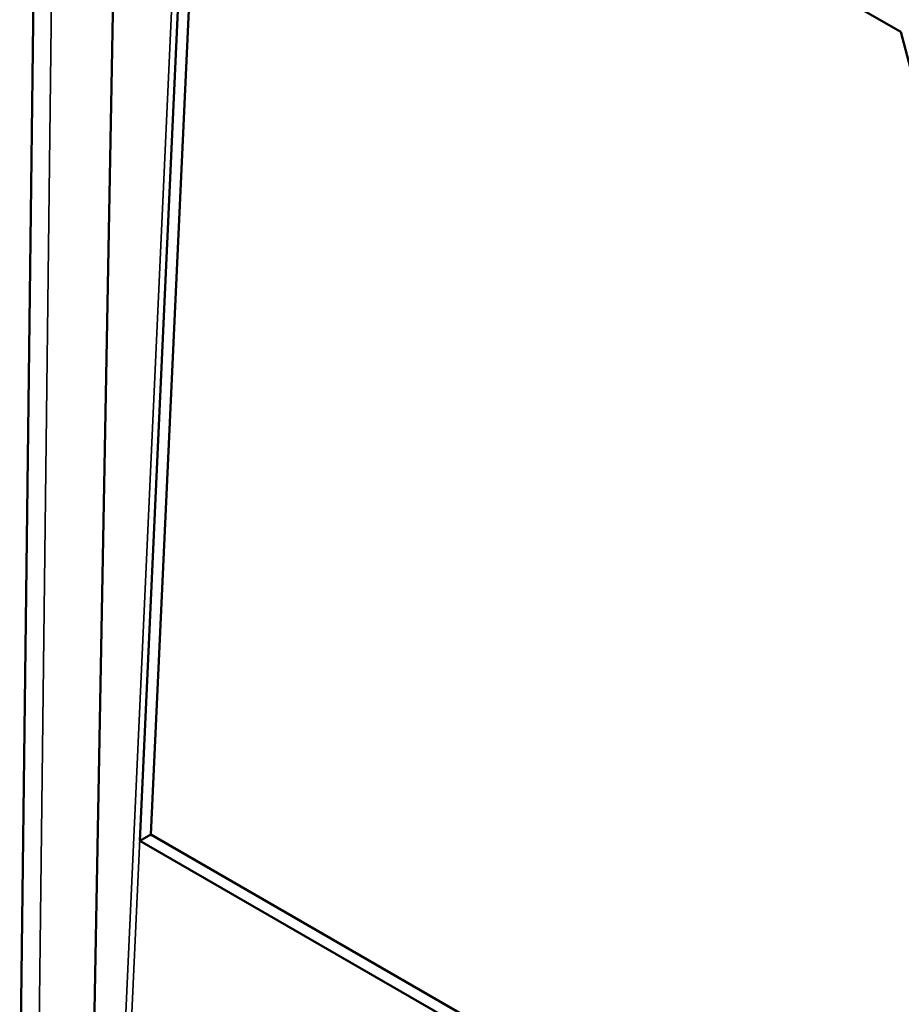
# Paper-space layout 'Sheet_1' of a CAD drawing. Header units: millimetres. Extents: x 0.8 to 58.3, y 0.8 to 58.3.
# Tile 94 of 128: x 40.4 to 41.5, y 46.8 to 48. Entities that reach past the tile are written whole.
import ezdxf

# ---------------------------------------------------------------- set-up
doc = ezdxf.new("R2010")
doc.units = ezdxf.units.MM
doc.layers.add('Visible (ISO)', color=7, linetype='Continuous', lineweight=50)
doc.layers.add('Visible Narrow (ISO)', color=7, linetype='Continuous', lineweight=35)

psp = doc.layouts.new('Sheet_1')

# ---------------------------------------------------------------- linework, layer by layer
at = {"layer": 'Visible (ISO)'}
for p, q in [((40.43935, 46.61975), (40.47016, 49.14988)), ((40.56536, 48.5196), (40.53255, 46.7168)), ((40.88231, 48.38743), (41.54697, 48.00369)), ((40.66267, 48.26923), (40.60434, 46.99436)), ((40.64875, 48.26147), (40.59043, 46.9866)), ((42.03148, 46.1704), (41.54697, 48.00369)), ((40.59043, 46.9866), (40.60434, 46.99436)), ((40.60434, 46.99436), (42.03148, 46.1704)), ((40.59043, 46.9866), (42.01757, 46.16264))]:
    psp.add_line(p, q, dxfattribs=at)
at = {"layer": 'Visible Narrow (ISO)'}
for p, q in [((40.46241, 46.65183), (40.49322, 49.18175)), ((40.65196, 48.50293), (40.56813, 46.6707)), ((40.65966, 48.49991), (40.57482, 46.64535))]:
    psp.add_line(p, q, dxfattribs=at)

doc.saveas('drawing.dxf')
